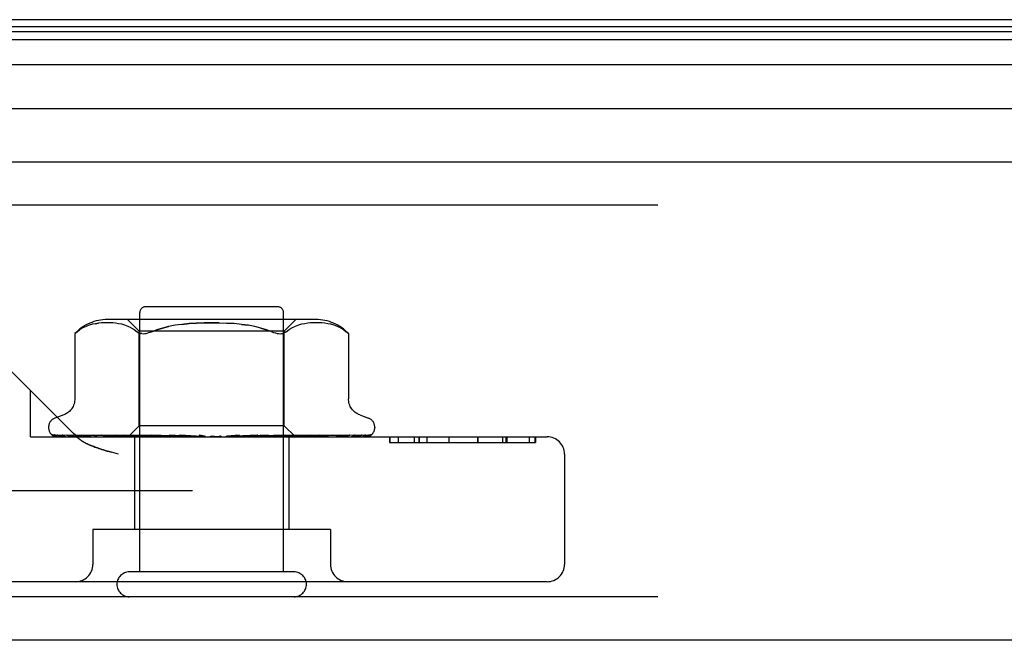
# Model space of a CAD drawing. Header units: inches. Extents: x 0 to 262, y 0 to 169.
# Tile 224 of 256: x 47.43 to 49.12, y 139.71 to 140.78. Entities that reach past the tile are written whole.
import ezdxf

# ---------------------------------------------------------------- set-up
doc = ezdxf.new("R2010")
doc.units = ezdxf.units.IN
doc.header["$LTSCALE"] = 14.384615
doc.header["$MEASUREMENT"] = 0
doc.linetypes.add('HIDDEN', pattern=[0.2, 0.1, -0.1])
doc.layers.get('0').update_dxf_attribs({"linetype": 'CONTINUOUS'})
doc.layers.add('DEFAULT_2', color=8, linetype='HIDDEN')
doc.layers.add('LEFTHAND_DOOR_ASSEMBLY', color=7, linetype='CONTINUOUS')

msp = doc.modelspace()

# ---------------------------------------------------------------- linework, layer by layer
at = {"color": 7, "linetype": 'Continuous'}
msp.add_line((115.0887, 140.7765), (46.5887, 140.7765), dxfattribs=at)
at = {"layer": 'DEFAULT_2', "color": 8, "linetype": 'HIDDEN'}
msp.add_line((79.3697, 139.964), (46.4062, 139.964), dxfattribs=at)
at = {"layer": 'LEFTHAND_DOOR_ASSEMBLY', "color": 7, "linetype": 'Continuous'}
for p, q in [((45.5971, 140.7646), (80.2042, 140.7646)), ((45.588, 140.7422), (80.2134, 140.7422)), ((45.5948, 140.7559), (80.2066, 140.7559)), ((80.2223, 140.6988), (45.579, 140.6988)), ((45.6074, 140.6236), (80.1939, 140.6236))]:
    msp.add_line(p, q, dxfattribs=at)
at = {"layer": 'LEFTHAND_DOOR_ASSEMBLY', "color": 3, "linetype": 'Continuous'}
for p, q in [((45.6294, 140.5315), (80.1719, 140.5315)), ((80.1719, 139.7065), (45.6294, 139.7065))]:
    msp.add_line(p, q, dxfattribs=at)
at = {"layer": 'LEFTHAND_DOOR_ASSEMBLY', "color": 8, "linetype": 'HIDDEN'}
for p, q in [((80.1719, 140.4565), (45.6294, 140.4565)), ((47.8704, 140.2815), (47.6424, 140.2815)), ((47.6324, 139.8245), (47.6324, 140.2715)), ((47.8804, 139.8245), (47.8804, 140.2715)), ((47.5397, 140.2478), (47.5343, 140.2453)), ((47.5452, 140.2498), (47.5397, 140.2478)), ((47.5506, 140.2513), (47.5451, 140.2498)), ((47.5559, 140.2524), (47.5611, 140.2532)), ((47.5664, 140.2537), (47.5611, 140.2532)), ((47.5713, 140.254), (47.5663, 140.2537)), ((47.5762, 140.254), (47.5712, 140.2539)), ((47.581, 140.2539), (47.5761, 140.254)), ((47.936, 140.2595), (47.5768, 140.2595)), ((47.5858, 140.2537), (47.5809, 140.2539)), ((47.5908, 140.2532), (47.5857, 140.2537)), ((47.5959, 140.2524), (47.5907, 140.2532)), ((47.6013, 140.2513), (47.5959, 140.2524)), ((47.6068, 140.2498), (47.6013, 140.2513)), ((47.6123, 140.2478), (47.6068, 140.2498)), ((47.6312, 140.2395), (47.6112, 140.2595)), ((47.6177, 140.2453), (47.6123, 140.2478)), ((47.8076, 140.2512), (47.8194, 140.2496)), ((47.8817, 140.2395), (47.9017, 140.2595)), ((47.9005, 140.2478), (47.8951, 140.2453)), ((47.906, 140.2498), (47.9005, 140.2478)), ((47.9115, 140.2513), (47.906, 140.2498)), ((47.917, 140.2524), (47.9115, 140.2513)), ((47.9221, 140.2532), (47.9169, 140.2524)), ((47.9271, 140.2537), (47.9221, 140.2532)), ((47.9319, 140.2539), (47.927, 140.2537)), ((47.9367, 140.254), (47.9319, 140.2539)), ((47.9416, 140.2539), (47.9366, 140.254)), ((47.9466, 140.2537), (47.9415, 140.254)), ((47.9517, 140.2532), (47.9464, 140.2537)), ((47.9569, 140.2524), (47.9516, 140.2532)), ((47.9623, 140.2513), (47.9568, 140.2524)), ((47.9677, 140.2498), (47.9622, 140.2513)), ((47.9732, 140.2478), (47.9677, 140.2498)), ((47.9785, 140.2453), (47.9731, 140.2478)), ((47.5227, 140.0583), (47.3442, 140.2367)), ((47.5204, 140.2352), (47.5209, 140.2357)), ((47.5204, 140.2352), (47.5204, 140.1227)), ((47.5214, 140.2361), (47.5207, 140.2355)), ((47.5226, 140.2372), (47.5243, 140.2386)), ((47.5243, 140.2386), (47.5292, 140.2423)), ((47.6312, 140.0765), (47.6312, 140.2395)), ((47.8817, 140.2395), (47.6312, 140.2395)), ((47.636, 140.2353), (47.6337, 140.2357)), ((47.8412, 140.2449), (47.8509, 140.242)), ((47.8817, 140.0765), (47.8817, 140.2395)), ((47.8851, 140.2386), (47.89, 140.2422)), ((47.8951, 140.2453), (47.89, 140.2422)), ((47.9924, 140.2353), (47.9925, 140.2352)), ((47.9925, 140.2352), (47.9925, 140.1227)), ((47.4439, 140.0575), (47.4439, 140.137)), ((47.5012, 140.0952), (47.4861, 140.0897)), ((48.0117, 140.0952), (48.0267, 140.0897)), ((47.4752, 140.074), (47.4752, 140.0732)), ((47.4794, 140.0624), (47.4795, 140.0623)), ((47.6131, 140.0583), (47.484, 140.0602)), ((47.6145, 140.0583), (47.4871, 140.0602)), ((47.6169, 140.0583), (47.4908, 140.0602)), ((47.4988, 140.0603), (47.4987, 140.0603)), ((47.6209, 140.0583), (47.4999, 140.0602)), ((47.5072, 140.0602), (47.5066, 140.0602)), ((47.6258, 140.0583), (47.5072, 140.0602)), ((47.522, 140.0602), (47.5216, 140.0602)), ((47.6323, 140.0583), (47.522, 140.0602)), ((47.5325, 140.0602), (47.5324, 140.0602)), ((47.5326, 140.0602), (47.5325, 140.0602)), ((47.6394, 140.0583), (47.5326, 140.0602)), ((47.6482, 140.0583), (47.5525, 140.0602)), ((47.5661, 140.0602), (47.5662, 140.0602)), ((47.6573, 140.0583), (47.5661, 140.0602)), ((47.668, 140.0583), (47.5905, 140.0602)), ((47.6787, 140.0583), (47.6065, 140.0602)), ((47.6065, 140.0602), (47.6068, 140.0601)), ((47.6068, 140.0601), (47.6234, 140.0585)), ((47.6122, 140.0575), (47.6312, 140.0765)), ((47.8817, 140.0765), (47.6312, 140.0765)), ((47.6911, 140.0583), (47.6345, 140.0602)), ((47.703, 140.0583), (47.6524, 140.0602)), ((47.6524, 140.0602), (47.6527, 140.0601)), ((47.6527, 140.0601), (47.6819, 140.0575)), ((47.7166, 140.0583), (47.683, 140.0602)), ((47.7022, 140.0602), (47.7023, 140.0601)), ((47.7294, 140.0583), (47.7022, 140.0602)), ((47.7023, 140.0601), (47.7322, 140.0575)), ((47.8044, 140.0601), (47.7828, 140.0583)), ((47.836, 140.0602), (47.7968, 140.0583)), ((47.8357, 140.0601), (47.806, 140.0575)), ((47.8546, 140.0602), (47.8093, 140.0583)), ((47.884, 140.0602), (47.8223, 140.0583)), ((47.901, 140.0602), (47.8336, 140.0583)), ((47.8357, 140.0601), (47.836, 140.0602)), ((47.9273, 140.0602), (47.8452, 140.0583)), ((47.9422, 140.0602), (47.8552, 140.0583)), ((47.8552, 140.0575), (47.8837, 140.0601)), ((47.9644, 140.0602), (47.865, 140.0583)), ((47.9766, 140.0602), (47.8731, 140.0583)), ((47.994, 140.0602), (47.8808, 140.0583)), ((47.9005, 140.0577), (47.8817, 140.0765)), ((47.8837, 140.0601), (47.884, 140.0602)), ((48.003, 140.0602), (47.8868, 140.0583)), ((48.015, 140.0602), (47.8921, 140.0583)), ((48.0206, 140.0602), (47.8958, 140.0583)), ((48.0267, 140.0602), (47.8985, 140.0583)), ((48.0285, 140.0602), (47.8997, 140.0583)), ((47.9155, 140.059), (47.9271, 140.0602)), ((47.9271, 140.0602), (47.9273, 140.0602)), ((47.9581, 140.0594), (47.9644, 140.0602)), ((47.9644, 140.0602), (47.9644, 140.0602)), ((47.9767, 140.0602), (47.9766, 140.0602)), ((47.9944, 140.0602), (47.994, 140.0602)), ((48.0159, 140.0603), (48.015, 140.0602)), ((48.0319, 140.0613), (48.032, 140.0613)), ((48.0377, 140.074), (48.0377, 140.0732)), ((47.4439, 140.0575), (48.3349, 140.0575)), ((47.5227, 140.0583), (47.5233, 140.0576)), ((47.5416, 140.059), (47.5484, 140.0581)), ((47.5484, 140.0581), (47.5538, 140.0575)), ((47.5771, 140.059), (47.585, 140.0581)), ((47.585, 140.0581), (47.5911, 140.0575)), ((47.6122, 140.0575), (47.6131, 140.0583)), ((47.6145, 140.0583), (47.6144, 140.0583)), ((47.6169, 140.0583), (47.617, 140.0583)), ((47.6174, 140.0575), (47.6207, 140.0583)), ((47.6209, 140.0583), (47.6207, 140.0583)), ((47.6234, 140.0585), (47.6343, 140.0575)), ((47.6234, 140.0575), (47.6234, 139.8975)), ((47.6258, 140.0583), (47.626, 140.0583)), ((47.6293, 140.0575), (47.626, 140.0583)), ((47.6272, 140.0575), (47.632, 140.0583)), ((47.6323, 140.0583), (47.632, 140.0583)), ((47.6394, 140.0583), (47.6397, 140.0583)), ((47.6445, 140.0575), (47.6397, 140.0583)), ((47.6416, 140.0575), (47.6478, 140.0583)), ((47.6482, 140.0583), (47.6478, 140.0583)), ((47.6573, 140.0583), (47.6576, 140.0583)), ((47.6637, 140.0575), (47.6576, 140.0583)), ((47.6602, 140.0575), (47.6675, 140.0583)), ((47.668, 140.0583), (47.6675, 140.0583)), ((47.6787, 140.0583), (47.6791, 140.0583)), ((47.6863, 140.0575), (47.6791, 140.0583)), ((47.6823, 140.0575), (47.6904, 140.0583)), ((47.6911, 140.0583), (47.6904, 140.0583)), ((47.703, 140.0583), (47.7033, 140.0583)), ((47.7114, 140.0575), (47.7033, 140.0583)), ((47.7071, 140.0575), (47.7157, 140.0583)), ((47.7166, 140.0583), (47.7157, 140.0583)), ((47.7294, 140.0583), (47.7295, 140.0583)), ((47.7382, 140.0575), (47.7295, 140.0583)), ((47.7336, 140.0575), (47.7425, 140.0583)), ((47.7656, 140.0575), (47.7567, 140.0583)), ((47.761, 140.0575), (47.7698, 140.0583)), ((47.7828, 140.0583), (47.7838, 140.0583)), ((47.7926, 140.0575), (47.7838, 140.0583)), ((47.7882, 140.0575), (47.7966, 140.0583)), ((47.7968, 140.0583), (47.7966, 140.0583)), ((47.8093, 140.0583), (47.81, 140.0583)), ((47.8184, 140.0575), (47.81, 140.0583)), ((47.8142, 140.0575), (47.8219, 140.0583)), ((47.8223, 140.0583), (47.8219, 140.0583)), ((47.8336, 140.0583), (47.8342, 140.0583)), ((47.8419, 140.0575), (47.8342, 140.0583)), ((47.8382, 140.0575), (47.8449, 140.0583)), ((47.8452, 140.0583), (47.8449, 140.0583)), ((47.8552, 140.0583), (47.8556, 140.0583)), ((47.8624, 140.0575), (47.8556, 140.0583)), ((47.8592, 140.0575), (47.8647, 140.0583)), ((47.865, 140.0583), (47.8647, 140.0583)), ((47.8731, 140.0583), (47.8735, 140.0583)), ((47.879, 140.0575), (47.8735, 140.0583)), ((47.8765, 140.0575), (47.8805, 140.0583)), ((47.8807, 140.0583), (47.8805, 140.0583)), ((47.8808, 140.0583), (47.8807, 140.0583)), ((47.8868, 140.0583), (47.887, 140.0583)), ((47.8912, 140.0575), (47.887, 140.0583)), ((47.8894, 140.0575), (47.8894, 139.8975)), ((47.8895, 140.0575), (47.8919, 140.0583)), ((47.8921, 140.0583), (47.8919, 140.0583)), ((47.8958, 140.0583), (47.8959, 140.0583)), ((47.8985, 140.0575), (47.8959, 140.0583)), ((47.8985, 140.0583), (47.8984, 140.0583)), ((47.8997, 140.0583), (47.8998, 140.0583)), ((47.9005, 140.0577), (47.8998, 140.0583)), ((47.9006, 140.0575), (47.9005, 140.0577)), ((47.9507, 140.0585), (47.9581, 140.0594)), ((48.0633, 140.0575), (48.0633, 140.0475)), ((48.0633, 140.0475), (48.315, 140.0475)), ((48.0634, 140.0575), (48.0634, 140.0475)), ((48.0779, 140.0575), (48.0779, 140.0475)), ((48.1055, 140.0575), (48.1055, 140.0475)), ((48.1135, 140.0575), (48.1135, 140.0475)), ((48.114, 140.0575), (48.114, 140.0475)), ((48.1277, 140.0575), (48.1277, 140.0475)), ((48.1652, 140.0575), (48.1652, 140.0475)), ((48.1653, 140.0575), (48.1653, 140.0475)), ((48.2151, 140.0575), (48.2151, 140.0475)), ((48.2155, 140.0575), (48.2155, 140.0475)), ((48.258, 140.0575), (48.258, 140.0475)), ((48.2641, 140.0475), (48.2641, 140.0575)), ((48.2654, 140.0575), (48.2654, 140.0475)), ((48.3041, 140.0575), (48.3041, 140.0475)), ((48.3142, 140.0475), (48.3142, 140.0575)), ((48.315, 140.0575), (48.315, 140.0475)), ((47.5958, 140.0275), (47.5875, 140.0298)), ((48.3649, 140.0275), (48.3649, 139.8375)), ((47.5514, 139.8975), (47.5514, 139.8375)), ((47.9614, 139.8975), (47.5514, 139.8975)), ((47.9614, 139.8975), (47.9614, 139.8375)), ((47.8984, 139.8245), (47.6144, 139.8245)), ((48.3349, 139.8075), (47.1779, 139.8075)), ((80.1719, 139.7815), (45.6294, 139.7815))]:
    msp.add_line(p, q, dxfattribs=at)
for points in [[(47.5613, 140.2532), (47.556, 140.2524), (47.5505, 140.2513)], [(47.7696, 140.2539), (47.7564, 140.254), (47.7433, 140.2539), (47.7303, 140.2534), (47.7175, 140.2525), (47.7052, 140.2512), (47.6934, 140.2496), (47.6822, 140.2475), (47.6716, 140.2449), (47.6619, 140.242), (47.653, 140.2386)], [(47.653, 140.2386), (47.6619, 140.242), (47.6716, 140.2449), (47.6822, 140.2475)], [(47.7052, 140.2512), (47.7175, 140.2525), (47.7303, 140.2534), (47.7432, 140.2539), (47.7564, 140.254), (47.7696, 140.2539), (47.7826, 140.2534), (47.7953, 140.2525)], [(47.8599, 140.2386), (47.8509, 140.242), (47.8412, 140.2449), (47.8306, 140.2475), (47.8194, 140.2496), (47.8076, 140.2512), (47.7953, 140.2525), (47.7826, 140.2534)], [(47.5205, 140.2353), (47.5204, 140.2352), (47.5204, 140.2352)], [(47.5214, 140.2361), (47.522, 140.2366), (47.5226, 140.2372)], [(47.5229, 140.2375), (47.5224, 140.237), (47.5218, 140.2365)], [(47.5344, 140.2453), (47.5292, 140.2423), (47.5243, 140.2386)], [(47.6177, 140.2453), (47.6228, 140.2422), (47.6277, 140.2386)], [(47.6277, 140.2386), (47.6295, 140.2373), (47.6315, 140.2364), (47.6337, 140.2357)], [(47.636, 140.2353), (47.6384, 140.2352), (47.6409, 140.2353), (47.6437, 140.2357), (47.6466, 140.2364)], [(47.653, 140.2386), (47.6497, 140.2373), (47.6466, 140.2364)], [(47.8599, 140.2386), (47.8632, 140.2373), (47.8663, 140.2364), (47.8692, 140.2357), (47.8719, 140.2353), (47.8744, 140.2352), (47.8769, 140.2353), (47.8791, 140.2357)], [(47.8851, 140.2386), (47.8833, 140.2373), (47.8813, 140.2364), (47.8791, 140.2357)], [(47.9785, 140.2453), (47.9836, 140.2423), (47.9886, 140.2386)], [(47.9924, 140.2353), (47.9921, 140.2355), (47.9915, 140.236), (47.9908, 140.2367), (47.9898, 140.2376), (47.9886, 140.2386)], [(47.9886, 140.2386), (47.9898, 140.2376), (47.9908, 140.2367), (47.9915, 140.236), (47.9921, 140.2355)], [(47.5204, 140.1226), (47.5203, 140.1214), (47.5201, 140.1188), (47.5197, 140.1164), (47.5191, 140.114), (47.5183, 140.1118), (47.5174, 140.1097), (47.5163, 140.1077), (47.5151, 140.1059), (47.5138, 140.1041), (47.5124, 140.1026), (47.511, 140.1011), (47.5095, 140.0998), (47.5079, 140.0986), (47.5063, 140.0976), (47.5046, 140.0967), (47.503, 140.0959), (47.5012, 140.0952)], [(48.0117, 140.0952), (48.0099, 140.0959), (48.0082, 140.0967), (48.0066, 140.0976), (48.0049, 140.0986), (48.0034, 140.0998), (48.0019, 140.1011), (48.0004, 140.1026), (47.999, 140.1041), (47.9977, 140.1059), (47.9965, 140.1077), (47.9955, 140.1097), (47.9945, 140.1118), (47.9937, 140.114), (47.9931, 140.1164), (47.9927, 140.1188), (47.9925, 140.1214), (47.9925, 140.1226)], [(47.4862, 140.0575), (47.4849, 140.0581), (47.4837, 140.0586), (47.4827, 140.0593), (47.4818, 140.0599), (47.4811, 140.0605), (47.4804, 140.0611), (47.48, 140.0615), (47.4796, 140.0619), (47.4794, 140.0622), (47.4794, 140.0623), (47.4794, 140.0624)], [(47.4804, 140.0614), (47.4812, 140.0608), (47.4825, 140.0601), (47.4837, 140.0595), (47.485, 140.0589), (47.4864, 140.0584), (47.4879, 140.058), (47.4896, 140.0575)], [(47.484, 140.0602), (47.4838, 140.0602), (47.4832, 140.0602), (47.4826, 140.0603), (47.4821, 140.0605), (47.4816, 140.0607), (47.4812, 140.0609), (47.4808, 140.0611), (47.4805, 140.0613), (47.4804, 140.0614)], [(47.4846, 140.0608), (47.4846, 140.0608), (47.4848, 140.0607)], [(47.4871, 140.0602), (47.4867, 140.0602), (47.4861, 140.0603), (47.4856, 140.0604), (47.4852, 140.0605), (47.4849, 140.0606), (47.4847, 140.0607), (47.4846, 140.0608), (47.4846, 140.0608)], [(47.4848, 140.0607), (47.4853, 140.0603), (47.4857, 140.06), (47.4861, 140.0598), (47.4866, 140.0595), (47.4871, 140.0592), (47.4877, 140.0589), (47.4883, 140.0585), (47.4889, 140.0582), (47.4896, 140.0579), (47.4903, 140.0577), (47.4907, 140.0575)], [(47.4894, 140.0604), (47.4907, 140.06), (47.4925, 140.0595), (47.4944, 140.0591), (47.4963, 140.0586), (47.4984, 140.0582), (47.5005, 140.0578), (47.5022, 140.0575)], [(47.4908, 140.0602), (47.4902, 140.0602), (47.4897, 140.0603), (47.4894, 140.0604)], [(47.4987, 140.0603), (47.4989, 140.0603), (47.4991, 140.0602), (47.4995, 140.06)], [(47.4999, 140.0602), (47.4995, 140.0602), (47.4991, 140.0602), (47.4989, 140.0603), (47.4988, 140.0603)], [(47.4995, 140.06), (47.5004, 140.0595), (47.5009, 140.0592), (47.5015, 140.0589), (47.5021, 140.0586), (47.5027, 140.0583), (47.5034, 140.058), (47.5041, 140.0577), (47.5047, 140.0575)], [(47.5066, 140.0602), (47.5084, 140.0599), (47.5111, 140.0594), (47.5137, 140.059), (47.5164, 140.0586), (47.5192, 140.0582), (47.522, 140.0578), (47.5238, 140.0575)], [(47.5216, 140.0602), (47.5216, 140.0602), (47.5218, 140.0601), (47.5221, 140.06), (47.5225, 140.0598), (47.5231, 140.0596)], [(47.5324, 140.0602), (47.5348, 140.0599), (47.5416, 140.059)], [(47.5525, 140.0602), (47.5526, 140.0602), (47.5527, 140.0601), (47.5531, 140.06), (47.5535, 140.0599), (47.554, 140.0597), (47.5546, 140.0594), (47.5553, 140.0591), (47.5568, 140.0585)], [(47.5662, 140.0602), (47.5691, 140.0598), (47.5771, 140.059)], [(47.5905, 140.0602), (47.5907, 140.0601), (47.5911, 140.0601), (47.5915, 140.06), (47.5921, 140.0598), (47.5927, 140.0596), (47.5933, 140.0593), (47.594, 140.059)], [(47.6345, 140.0602), (47.6346, 140.0602), (47.6351, 140.0601), (47.6356, 140.06), (47.6363, 140.0598), (47.637, 140.0596), (47.6377, 140.0593), (47.6384, 140.0589), (47.6391, 140.0586), (47.6398, 140.0582), (47.6406, 140.0579), (47.6414, 140.0575)], [(47.683, 140.0602), (47.6835, 140.0601), (47.6842, 140.06), (47.6849, 140.0598), (47.6855, 140.0595), (47.6862, 140.0592), (47.6868, 140.0589), (47.6874, 140.0586), (47.6885, 140.058)], [(47.6992, 140.0583), (47.699, 140.0583), (47.6988, 140.0584), (47.6988, 140.0585), (47.6987, 140.0587), (47.6988, 140.0588), (47.6989, 140.0591), (47.6991, 140.0593), (47.6993, 140.0595), (47.6997, 140.0597), (47.7001, 140.0599), (47.7006, 140.06), (47.7011, 140.0601), (47.7017, 140.0602), (47.7022, 140.0602)], [(47.7348, 140.0601), (47.7352, 140.06), (47.7359, 140.0598), (47.7364, 140.0595), (47.7369, 140.0593), (47.7373, 140.059), (47.7377, 140.0588), (47.738, 140.0586), (47.7382, 140.0584)], [(47.7441, 140.0582), (47.7428, 140.0585), (47.7412, 140.0588), (47.7397, 140.0591), (47.7381, 140.0594), (47.7364, 140.0597), (47.7349, 140.06)], [(47.8002, 140.0585), (47.8007, 140.0588), (47.8012, 140.0591), (47.8017, 140.0594), (47.8024, 140.0597), (47.803, 140.0599), (47.8037, 140.0601), (47.8044, 140.0601)], [(47.8479, 140.0575), (47.848, 140.0576), (47.8486, 140.0579), (47.8492, 140.0582), (47.8499, 140.0585), (47.8505, 140.0589), (47.8512, 140.0592), (47.8519, 140.0595), (47.8526, 140.0597), (47.8533, 140.06), (47.8539, 140.0601), (47.8545, 140.0602), (47.8546, 140.0602)], [(47.8941, 140.0575), (47.8942, 140.0576), (47.895, 140.0579), (47.8958, 140.0583), (47.8966, 140.0587), (47.8974, 140.059), (47.8982, 140.0594), (47.8989, 140.0597), (47.8996, 140.0599), (47.9002, 140.0601), (47.9007, 140.0601), (47.901, 140.0602)], [(47.9389, 140.059), (47.9396, 140.0593), (47.9403, 140.0596), (47.9408, 140.0598), (47.9413, 140.06), (47.9417, 140.0601), (47.942, 140.0602), (47.9422, 140.0602)], [(47.9745, 140.0593), (47.975, 140.0595), (47.9756, 140.0598), (47.976, 140.06), (47.9764, 140.0601), (47.9766, 140.0602), (47.9767, 140.0602)], [(47.975, 140.0575), (47.977, 140.0578), (47.9801, 140.0582), (47.9831, 140.0586), (47.9862, 140.059), (47.9892, 140.0594), (47.9922, 140.0599), (47.9944, 140.0602)], [(48.0009, 140.0575), (48.0027, 140.0578), (48.0051, 140.0582), (48.0075, 140.0586), (48.0099, 140.059), (48.0122, 140.0595), (48.0144, 140.0599), (48.0159, 140.0603)], [(48.0016, 140.0592), (48.0027, 140.0598), (48.0031, 140.06), (48.0035, 140.0602), (48.0036, 140.0602)], [(48.0036, 140.0602), (48.0037, 140.0602), (48.0037, 140.0602), (48.0036, 140.0602), (48.0034, 140.0602), (48.003, 140.0602)], [(48.0163, 140.0575), (48.0169, 140.0577), (48.0175, 140.058), (48.0181, 140.0583), (48.0187, 140.0585), (48.0193, 140.0588), (48.0198, 140.0591), (48.0203, 140.0594), (48.0207, 140.0596), (48.0212, 140.0599)], [(48.0181, 140.0575), (48.0184, 140.0576), (48.0202, 140.058), (48.0218, 140.0584), (48.0235, 140.0588), (48.025, 140.0592), (48.0265, 140.0597), (48.0279, 140.0602), (48.0288, 140.0606)], [(48.0222, 140.0605), (48.0222, 140.0605), (48.0223, 140.0605), (48.0222, 140.0605), (48.0221, 140.0604), (48.0217, 140.0603), (48.0213, 140.0602), (48.0208, 140.0602), (48.0206, 140.0602)], [(48.0212, 140.0599), (48.0218, 140.0603), (48.0221, 140.0604), (48.0222, 140.0605)], [(48.0256, 140.0575), (48.0257, 140.0576), (48.0264, 140.0578), (48.0271, 140.0581), (48.0277, 140.0584), (48.0283, 140.0587), (48.0288, 140.059), (48.0293, 140.0593), (48.0298, 140.0596), (48.0302, 140.0599), (48.0306, 140.0602), (48.031, 140.0605), (48.0313, 140.0608), (48.0316, 140.061), (48.0319, 140.0613)], [(48.0261, 140.0575), (48.0264, 140.0576), (48.0277, 140.0581), (48.0289, 140.0586), (48.0301, 140.0593), (48.0314, 140.0601)], [(48.0288, 140.0606), (48.0284, 140.0605), (48.0279, 140.0603), (48.0273, 140.0602), (48.0267, 140.0602)], [(48.032, 140.0613), (48.032, 140.0613), (48.0319, 140.0613), (48.0318, 140.0612), (48.0316, 140.061), (48.0313, 140.0609), (48.0309, 140.0607), (48.0306, 140.0605), (48.0302, 140.0604), (48.0297, 140.0603), (48.0293, 140.0602), (48.0288, 140.0602), (48.0285, 140.0602)], [(47.5231, 140.0596), (47.5244, 140.059), (47.5251, 140.0586), (47.5259, 140.0583), (47.5268, 140.0579), (47.5276, 140.0576), (47.5278, 140.0575)], [(47.5333, 140.05), (47.5324, 140.0505), (47.5315, 140.0511), (47.5307, 140.0516), (47.5299, 140.0522), (47.5291, 140.0528), (47.5283, 140.0534), (47.5276, 140.0539), (47.5268, 140.0545), (47.5261, 140.0551), (47.5254, 140.0557), (47.5247, 140.0564), (47.524, 140.057), (47.5233, 140.0576)], [(47.524, 140.057), (47.5247, 140.0564), (47.5254, 140.0557), (47.5261, 140.0551), (47.5268, 140.0545), (47.5276, 140.0539), (47.5283, 140.0534), (47.5291, 140.0528), (47.5299, 140.0522), (47.5307, 140.0516), (47.5315, 140.0511), (47.5324, 140.0505), (47.5333, 140.05), (47.5342, 140.0494)], [(47.5439, 140.0443), (47.5426, 140.0449), (47.5414, 140.0454), (47.5402, 140.046), (47.5391, 140.0466), (47.5381, 140.0472), (47.537, 140.0477), (47.536, 140.0483), (47.5351, 140.0488), (47.5342, 140.0494)], [(47.536, 140.0483), (47.537, 140.0477), (47.5381, 140.0472), (47.5391, 140.0466), (47.5402, 140.046), (47.5414, 140.0454), (47.5426, 140.0449), (47.5439, 140.0443), (47.5452, 140.0437), (47.5466, 140.043), (47.5481, 140.0424), (47.5496, 140.0418), (47.5513, 140.0411), (47.5531, 140.0404), (47.555, 140.0397), (47.5571, 140.0389), (47.5593, 140.0382), (47.5617, 140.0373), (47.5643, 140.0365), (47.567, 140.0356), (47.5699, 140.0348), (47.573, 140.0338), (47.5764, 140.0329), (47.5799, 140.0319), (47.5836, 140.0308)], [(47.5875, 140.0298), (47.5799, 140.0319), (47.5764, 140.0329), (47.573, 140.0338), (47.5699, 140.0348), (47.567, 140.0356), (47.5643, 140.0365), (47.5617, 140.0373), (47.5593, 140.0382), (47.5571, 140.0389), (47.555, 140.0397), (47.5531, 140.0404), (47.5513, 140.0411), (47.5496, 140.0418), (47.5481, 140.0424), (47.5466, 140.043), (47.5452, 140.0437)], [(47.5568, 140.0585), (47.5576, 140.0581), (47.5585, 140.0578), (47.5591, 140.0575)], [(47.594, 140.059), (47.5954, 140.0584), (47.5962, 140.058), (47.597, 140.0577), (47.5974, 140.0575)], [(47.6126, 140.0575), (47.613, 140.0577), (47.6134, 140.0579), (47.6139, 140.0581), (47.6144, 140.0583)], [(47.6131, 140.0575), (47.613, 140.0577), (47.613, 140.0579), (47.613, 140.0581), (47.6131, 140.0583)], [(47.6141, 140.0575), (47.6143, 140.0578), (47.6144, 140.058), (47.6145, 140.0582), (47.6145, 140.0583), (47.6145, 140.0583), (47.6145, 140.0583)], [(47.6155, 140.0575), (47.6159, 140.0578), (47.6162, 140.058), (47.6165, 140.0582), (47.6167, 140.0583), (47.6169, 140.0583), (47.6169, 140.0583)], [(47.6187, 140.0575), (47.6182, 140.0577), (47.6178, 140.0579), (47.6174, 140.0581), (47.617, 140.0583)], [(47.6212, 140.0575), (47.6213, 140.0578), (47.6213, 140.058), (47.6212, 140.0582), (47.6211, 140.0583), (47.6209, 140.0583)], [(47.6238, 140.0575), (47.6243, 140.0578), (47.6248, 140.058), (47.6251, 140.0582), (47.6255, 140.0583), (47.6258, 140.0583), (47.6258, 140.0583)], [(47.6332, 140.0575), (47.6331, 140.0578), (47.633, 140.058), (47.6329, 140.0582), (47.6326, 140.0583), (47.6323, 140.0583)], [(47.637, 140.0575), (47.6375, 140.0578), (47.6381, 140.058), (47.6385, 140.0582), (47.639, 140.0583), (47.6394, 140.0583), (47.6394, 140.0583)], [(47.6496, 140.0575), (47.6494, 140.0578), (47.6492, 140.058), (47.6489, 140.0582), (47.6486, 140.0583), (47.6482, 140.0583)], [(47.6545, 140.0575), (47.6551, 140.0578), (47.6556, 140.058), (47.6562, 140.0582), (47.6567, 140.0583), (47.6572, 140.0583), (47.6573, 140.0583)], [(47.6699, 140.0575), (47.6696, 140.0578), (47.6693, 140.058), (47.6689, 140.0582), (47.6685, 140.0583), (47.668, 140.0583)], [(47.6756, 140.0575), (47.6763, 140.0578), (47.6769, 140.058), (47.6775, 140.0582), (47.678, 140.0583), (47.6786, 140.0583), (47.6787, 140.0583)], [(47.6885, 140.058), (47.6891, 140.0577), (47.6893, 140.0575)], [(47.6933, 140.0575), (47.6929, 140.0578), (47.6925, 140.058), (47.692, 140.0582), (47.6915, 140.0583), (47.6911, 140.0583)], [(47.6997, 140.0575), (47.7003, 140.0578), (47.701, 140.058), (47.7016, 140.0582), (47.7022, 140.0583), (47.7028, 140.0583), (47.703, 140.0583)], [(47.719, 140.0575), (47.7185, 140.0578), (47.718, 140.058), (47.7175, 140.0582), (47.7169, 140.0583), (47.7166, 140.0583)], [(47.7258, 140.0575), (47.7264, 140.0578), (47.7271, 140.058), (47.7277, 140.0582), (47.7283, 140.0583), (47.7289, 140.0583), (47.7294, 140.0583)], [(47.7382, 140.0584), (47.7387, 140.0581), (47.7389, 140.0579), (47.7391, 140.0577), (47.7395, 140.0575)], [(47.7441, 140.0582), (47.7437, 140.0583), (47.7431, 140.0583), (47.7425, 140.0583)], [(47.746, 140.0575), (47.7455, 140.0578), (47.7449, 140.058), (47.7443, 140.0582), (47.7441, 140.0582)], [(47.7531, 140.0575), (47.7536, 140.0578), (47.7542, 140.058), (47.7548, 140.0582), (47.7555, 140.0583), (47.7561, 140.0583), (47.7567, 140.0583)], [(47.7734, 140.0575), (47.7729, 140.0578), (47.7723, 140.058), (47.7716, 140.0582), (47.771, 140.0583), (47.7704, 140.0583), (47.7698, 140.0583)], [(47.7804, 140.0575), (47.7809, 140.0578), (47.7815, 140.058), (47.782, 140.0582), (47.7826, 140.0583), (47.7828, 140.0583)], [(47.8002, 140.0575), (47.7996, 140.0578), (47.799, 140.058), (47.7984, 140.0582), (47.7978, 140.0583), (47.7972, 140.0583), (47.7968, 140.0583)], [(47.7986, 140.0575), (47.7989, 140.0577), (47.7993, 140.058), (47.8002, 140.0585)], [(47.8069, 140.0575), (47.8073, 140.0578), (47.8078, 140.058), (47.8083, 140.0582), (47.8089, 140.0583), (47.8093, 140.0583)], [(47.8255, 140.0575), (47.8248, 140.0578), (47.8242, 140.058), (47.8236, 140.0582), (47.823, 140.0583), (47.8225, 140.0583), (47.8223, 140.0583)], [(47.8316, 140.0575), (47.8319, 140.0578), (47.8323, 140.058), (47.8327, 140.0582), (47.8332, 140.0583), (47.8336, 140.0583)], [(47.8482, 140.0575), (47.8476, 140.0578), (47.847, 140.058), (47.8464, 140.0582), (47.8459, 140.0583), (47.8454, 140.0583), (47.8452, 140.0583)], [(47.8535, 140.0575), (47.8537, 140.0578), (47.854, 140.058), (47.8544, 140.0582), (47.8547, 140.0583), (47.8552, 140.0583)], [(47.8676, 140.0575), (47.867, 140.0578), (47.8665, 140.058), (47.866, 140.0582), (47.8655, 140.0583), (47.8651, 140.0583), (47.865, 140.0583)], [(47.872, 140.0575), (47.8721, 140.0578), (47.8722, 140.058), (47.8725, 140.0582), (47.8727, 140.0583), (47.8731, 140.0583)], [(47.883, 140.0575), (47.8825, 140.0578), (47.8821, 140.058), (47.8817, 140.0581), (47.8813, 140.0582), (47.881, 140.0583), (47.8808, 140.0583)], [(47.8862, 140.0575), (47.8862, 140.0578), (47.8863, 140.058), (47.8864, 140.0582), (47.8865, 140.0583), (47.8868, 140.0583)], [(47.8938, 140.0575), (47.8934, 140.0578), (47.893, 140.058), (47.8926, 140.0582), (47.8923, 140.0583), (47.8921, 140.0583), (47.8921, 140.0583)], [(47.8958, 140.0575), (47.8957, 140.0578), (47.8956, 140.058), (47.8956, 140.0582), (47.8956, 140.0583), (47.8958, 140.0583)], [(47.8976, 140.0575), (47.8979, 140.0577), (47.8981, 140.0579), (47.8983, 140.0581), (47.8984, 140.0583)], [(47.8996, 140.0575), (47.8993, 140.0578), (47.899, 140.058), (47.8988, 140.0582), (47.8986, 140.0583), (47.8985, 140.0583), (47.8985, 140.0583)], [(47.9003, 140.0575), (47.9001, 140.0578), (47.8999, 140.058), (47.8998, 140.0582), (47.8997, 140.0583), (47.8997, 140.0583), (47.8997, 140.0583)], [(47.9008, 140.0575), (47.9032, 140.0577), (47.9155, 140.059)], [(47.9354, 140.0575), (47.9359, 140.0577), (47.9367, 140.058), (47.9375, 140.0584), (47.9389, 140.059)], [(47.9412, 140.0575), (47.9434, 140.0578), (47.9507, 140.0585)], [(47.9703, 140.0575), (47.9706, 140.0576), (47.9715, 140.058), (47.9723, 140.0583), (47.9731, 140.0587), (47.9745, 140.0593)], [(47.9976, 140.0575), (47.998, 140.0577), (47.9988, 140.058), (47.9996, 140.0583), (48.0003, 140.0586), (48.001, 140.0589), (48.0016, 140.0592)]]:
    msp.add_lwpolyline(points, dxfattribs=at)
for centre, radius, start, end in [((47.6424, 140.2715), 0.01, 90, 180), ((47.8704, 140.2715), 0.01, 0, 90), ((47.5768, 140.182), 0.0776, 90, 136.6992), ((47.936, 140.182), 0.0776, 43.3008, 90), ((47.4918, 140.074), 0.0167, 110, 180), ((48.021, 140.074), 0.0167, 0, 70), ((47.4918, 140.0732), 0.0167, 180, 250.0516), ((47.5358, 140.0875), 0.03, 225, 270), ((48.021, 140.0732), 0.0167, 308.6218, 360), ((48.3349, 140.0275), 0.03, 0, 90), ((47.5214, 139.8375), 0.03, 270, 360), ((47.6144, 139.803), 0.0215, 90, 270), ((47.8984, 139.803), 0.0215, 270, 90), ((47.9914, 139.8375), 0.03, 180, 270), ((48.3349, 139.8375), 0.03, 270, 360)]:
    msp.add_arc(centre, radius, start, end, dxfattribs=at)

doc.saveas('drawing.dxf')
